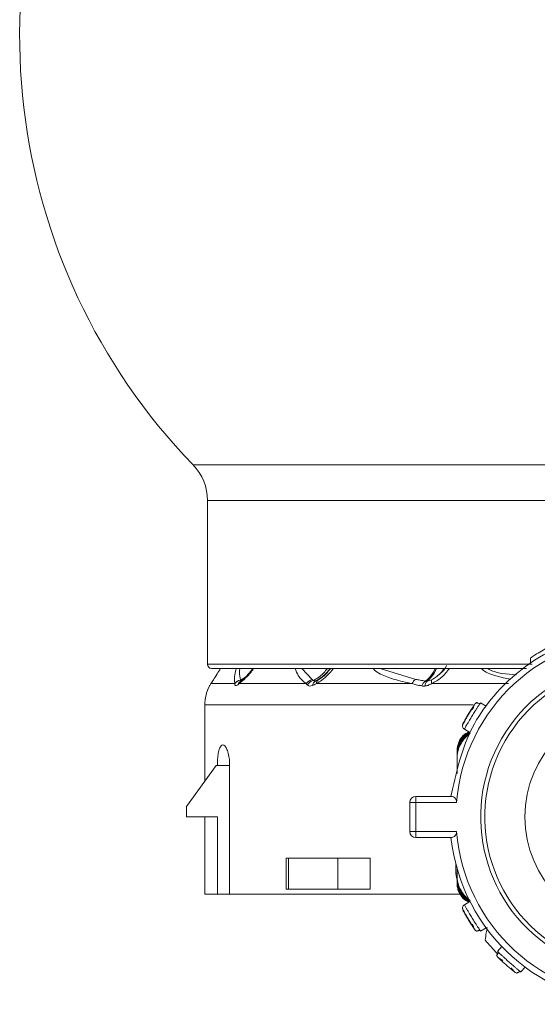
# Model space of a CAD drawing. Header units: millimetres. Extents: x -458 to 1924, y -69 to 430.
# Tile 1 of 49: x -455 to -430, y 153 to 201. Entities that reach past the tile are written whole.
import ezdxf

# ---------------------------------------------------------------- set-up
doc = ezdxf.new("R2010")
doc.units = ezdxf.units.MM

# ---------------------------------------------------------------- blocks, each defined once
blk = doc.blocks.new('Drawing View4')
at = {"color": 7, "linetype": 'Continuous', "lineweight": 18}
for p, q in [((0, 0), (-43.154, 0)), ((-0.702, -1.737), (-42.452, -1.737)), ((-42.452, -1.737), (-42.452, -9.687)), ((-26.761, -9.624), (-26.761, -9.382)), ((-26.676, -9.687), (-42.452, -9.687)), ((-42.252, -9.887), (-26.955, -9.887)), ((-37.372, -10.433), (-37.868, -9.887)), ((-32.33, -10.42), (-34.054, -9.887)), ((-40.819, -10.502), (-40.864, -10.53)), ((-40.846, -10.455), (-40.598, -10.306)), ((-37.104, -10.468), (-37.114, -10.464)), ((-36.923, -10.351), (-37.06, -10.437)), ((-42.287, -10.628), (-41.125, -10.628)), ((-40.905, -10.628), (-37.657, -10.628)), ((-37.161, -10.628), (-32.514, -10.628)), ((-31.554, -10.628), (-27.828, -10.628)), ((-42.577, -11.657), (-42.577, -15.367)), ((-29.548, -11.657), (-42.577, -11.657)), ((-28.918, -11.725), (-29.186, -11.56)), ((-30.064, -12.651), (-30.065, -12.653)), ((-29.97, -12.839), (-29.701, -13.004)), ((-29.686, -13.033), (-29.999, -13.318)), ((-30.327, -13.888), (-30.327, -13.962)), ((-30.327, -14.073), (-30.327, -14.147)), ((-30.327, -14.996), (-30.327, -14.147)), ((-30.327, -14.258), (-30.327, -14.996)), ((-42.023, -14.603), (-43.473, -16.603)), ((-41.973, -14.603), (-42.023, -14.603)), ((-41.376, -14.603), (-41.973, -14.603)), ((-41.376, -14.603), (-41.376, -20.853)), ((-32.322, -16.403), (-32.322, -16.103)), ((-32.322, -16.103), (-30.622, -16.103)), ((-43.473, -17.103), (-43.473, -16.603)), ((-32.622, -16.403), (-32.322, -16.403)), ((-32.622, -16.403), (-32.622, -17.803)), ((-32.322, -16.403), (-30.349, -16.403)), ((-32.322, -16.403), (-32.322, -17.803)), ((-41.973, -17.103), (-43.473, -17.103)), ((-42.577, -17.103), (-42.577, -20.853)), ((-41.973, -20.853), (-41.973, -17.103)), ((-32.322, -17.803), (-32.622, -17.803)), ((-32.322, -18.103), (-32.322, -17.803)), ((-30.349, -17.803), (-32.322, -17.803)), ((-30.622, -18.103), (-32.322, -18.103)), ((-38.628, -19.103), (-38.628, -20.603)), ((-38.628, -19.103), (-38.513, -19.103)), ((-38.513, -20.603), (-38.513, -19.103)), ((-36.116, -19.103), (-38.513, -19.103)), ((-36.116, -19.103), (-36.116, -20.603)), ((-36.116, -19.103), (-34.553, -19.103)), ((-34.553, -19.103), (-34.553, -20.603)), ((-30.377, -19.42), (-30.377, -19.853)), ((-30.327, -19.948), (-30.327, -19.602)), ((-30.327, -19.853), (-30.377, -19.853)), ((-30.327, -20.059), (-30.327, -19.948)), ((-30.327, -20.133), (-30.327, -20.059)), ((-30.327, -20.318), (-30.327, -20.244)), ((-42.577, -20.853), (-41.973, -20.853)), ((-41.376, -20.853), (-41.973, -20.853)), ((-41.376, -20.853), (-30.164, -20.853)), ((-38.513, -20.603), (-38.628, -20.603)), ((-36.116, -20.603), (-38.513, -20.603)), ((-36.116, -20.603), (-34.553, -20.603)), ((-29.994, -20.893), (-29.686, -21.172)), ((-29.701, -21.202), (-29.97, -21.367)), ((-29.186, -22.646), (-28.918, -22.481)), ((-28.147, -23.399), (-28.356, -23.635)), ((-27.506, -24.653), (-27.44, -24.687)), ((-27.232, -24.629), (-27.024, -24.393))]:
    blk.add_line(p, q, dxfattribs=at)
at = {"color": 7, "linetype": 'Continuous', "lineweight": 18, "flags": 128}
blk.add_lwpolyline([(-30.377, -19.853), (-30.358, -20.048), (-30.327, -20.165)], dxfattribs=at)
at = {"color": 7, "linetype": 'Continuous', "lineweight": 18}
blk.add_circle((-21.577, -17.103), 5.45, dxfattribs=at)
for centre, radius, start, end in [((-21.577, 20.843), 30, 0, 224.009), ((-44.952, -1.737), 2.5, 0, 44.009), ((-21.577, -17.103), 8.8, 4.5625, 175.4375), ((-21.577, -17.103), 7.6, 60, 240), ((-42.252, -9.687), 0.2, 180, 270), ((-21.577, -17.103), 7.4, 60, 240), ((-40.763, -10.915), 0.467, 100.1767, 140.9652), ((-40.759, -10.92), 0.469, 100.9163, 141.4811), ((-40.665, -10.798), 0.333, 118.3892, 159.524), ((-40.639, -10.719), 0.281, 129.7536, 161.1284), ((-37.213, -10.972), 0.562, 106.3755, 142.1998), ((-37.15, -11.011), 0.56, 106.6776, 144.5381), ((-37.025, -10.777), 0.33, 119.6069, 170.7235), ((-36.959, -10.613), 0.203, 119.953, 184.2542), ((-32.083, -10.824), 0.473, 121.542, 155.5687), ((-31.592, -10.898), 0.476, 123.312, 160.839), ((-31.503, -10.779), 0.392, 135.1957, 175.4112), ((-31.282, -10.521), 0.292, 163.2772, 201.4279), ((-40.577, -11.657), 2, 153.118, 180), ((-32.322, -16.403), 0.3, 90, 180), ((-32.322, -17.803), 0.3, 180, 270), ((-21.577, -17.103), 9.1, 186.309, 353.691), ((-21.577, -17.103), 8.8, 184.5625, 355.4375), ((-21.577, -17.103), 9.5, 219.0016, 224.3131)]:
    blk.add_arc(centre, radius, start, end, dxfattribs=at)
for points in [[(-30.622, -16.103), (-30.383, -15.015), (-29.905, -12.839), (-27.77, -10.173), (-24.903, -8.412), (-21.577, -7.799), (-18.251, -8.412), (-15.384, -10.173), (-13.249, -12.839), (-12.771, -15.015), (-12.532, -16.103)], [(-30.042, -12.574), (-30.051, -12.598), (-30.07, -12.645), (-30.063, -12.722), (-30.03, -12.793), (-29.99, -12.824), (-29.97, -12.839)]]:
    blk.add_open_spline(points, degree=3, dxfattribs=at)
for points, knots in [([(-26.761, -9.382), (-26.757, -9.379), (-26.749, -9.374), (-26.664, -9.317), (-26.472, -9.193), (-26.143, -8.997), (-25.752, -8.788), (-25.348, -8.598), (-25.05, -8.475), (-24.87, -8.405), (-24.769, -8.368), (-24.703, -8.344), (-24.695, -8.341), (-24.691, -8.34)], [0, 0, 0, 0, 0.060058, 0.121373, 0.242824, 0.369606, 0.499838, 0.629592, 0.754948, 0.816741, 0.877799, 0.939002, 1, 1, 1, 1]), ([(-42.287, -10.628), (-42.249, -10.569), (-42.168, -10.444), (-42, -10.183), (-41.872, -9.979), (-41.814, -9.887)], [0, 0, 0, 0, 0.327806, 0.696077, 1, 1, 1, 1]), ([(-41.126, -10.621), (-41.139, -10.489), (-41.158, -10.287), (-41.076, -9.99), (-41.047, -9.887)], [0, 0, 0, 0, 0.65376, 1, 1, 1, 1]), ([(-40.846, -10.455), (-40.877, -10.334), (-40.919, -10.175), (-40.889, -9.943), (-40.881, -9.887)], [0, 0, 0, 0, 0.758653, 1, 1, 1, 1]), ([(-40.209, -9.887), (-40.224, -9.909), (-40.344, -10.086), (-40.597, -10.369), (-40.805, -10.543), (-40.905, -10.628)], [0, 0, 0, 0, 0.068262, 0.54938, 1, 1, 1, 1]), ([(-40.241, -9.887), (-40.322, -9.992), (-40.461, -10.173), (-40.668, -10.383), (-40.782, -10.473), (-40.838, -10.518)], [0, 0, 0, 0, 0.413093, 0.708301, 1, 1, 1, 1]), ([(-37.657, -10.628), (-37.8, -10.511), (-38.038, -10.317), (-38.144, -10.009), (-38.186, -9.887)], [0, 0, 0, 0, 0.602045, 1, 1, 1, 1]), ([(-37.311, -10.474), (-37.236, -10.435), (-37.053, -10.339), (-36.821, -10.139), (-36.683, -9.959), (-36.628, -9.887)], [0, 0, 0, 0, 0.29204, 0.713629, 1, 1, 1, 1]), ([(-37.188, -10.49), (-37.116, -10.453), (-36.94, -10.36), (-36.71, -10.149), (-36.554, -9.979), (-36.502, -9.89), (-36.5, -9.887)], [0, 0, 0, 0, 0.28583, 0.698372, 0.989823, 1, 1, 1, 1]), ([(-36.33, -9.887), (-36.337, -9.896), (-36.41, -10), (-36.599, -10.201), (-36.873, -10.457), (-37.074, -10.576), (-37.161, -10.628)], [0, 0, 0, 0, 0.029365, 0.330402, 0.706505, 1, 1, 1, 1]), ([(-36.464, -9.887), (-36.542, -9.983), (-36.676, -10.151), (-36.907, -10.349), (-37.051, -10.438), (-37.122, -10.482)], [0, 0, 0, 0, 0.403515, 0.704955, 1, 1, 1, 1]), ([(-32.514, -10.628), (-32.809, -10.565), (-33.361, -10.449), (-33.953, -10.219), (-34.291, -10.034), (-34.38, -9.915), (-34.401, -9.887)], [0, 0, 0, 0, 0.408322, 0.76264, 0.943754, 1, 1, 1, 1]), ([(-31.853, -10.501), (-31.734, -10.4), (-31.559, -10.253), (-31.436, -9.975), (-31.397, -9.887)], [0, 0, 0, 0, 0.681942, 1, 1, 1, 1]), ([(-31.781, -10.503), (-31.728, -10.459), (-31.604, -10.355), (-31.446, -10.149), (-31.362, -9.957), (-31.332, -9.887)], [0, 0, 0, 0, 0.31705, 0.750332, 1, 1, 1, 1]), ([(-30.691, -9.887), (-30.816, -10.046), (-31.053, -10.349), (-31.393, -10.538), (-31.554, -10.628)], [0, 0, 0, 0, 0.525536, 1, 1, 1, 1]), ([(-31.272, -10.228), (-31.221, -10.195), (-31.09, -10.113), (-31.005, -9.972), (-30.954, -9.887)], [0, 0, 0, 0, 0.39334, 1, 1, 1, 1]), ([(-30.832, -9.75), (-30.835, -9.756), (-30.904, -9.907), (-31.029, -10.049), (-31.163, -10.159), (-31.165, -10.161)], [0, 0, 0, 0, 0.038834, 0.98682, 1, 1, 1, 1]), ([(-27.722, -10.42), (-27.965, -10.367), (-28.471, -10.258), (-28.975, -10.081), (-29.147, -9.897), (-29.156, -9.887)], [0, 0, 0, 0, 0.466425, 0.97005, 1, 1, 1, 1]), ([(-27.433, -10.193), (-27.92, -10.166), (-28.45, -10.138), (-28.835, -9.905), (-28.866, -9.887)], [0, 0, 0, 0, 0.919614, 1, 1, 1, 1]), ([(-40.82, -10.499), (-40.826, -10.5), (-40.841, -10.501), (-40.852, -10.488), (-40.849, -10.469), (-40.847, -10.46)], [0, 0, 0, 0, 0.243761, 0.617225, 1, 1, 1, 1]), ([(-40.847, -10.46), (-40.847, -10.459), (-40.847, -10.457), (-40.846, -10.456), (-40.846, -10.455)], [0, 0, 0, 0, 0.5572157, 1, 1, 1, 1]), ([(-37.311, -10.474), (-37.323, -10.467), (-37.343, -10.453), (-37.363, -10.439), (-37.372, -10.433)], [0, 0, 0, 0, 0.562686, 1, 1, 1, 1]), ([(-37.188, -10.49), (-37.217, -10.496), (-37.272, -10.507), (-37.299, -10.485), (-37.311, -10.474)], [0, 0, 0, 0, 0.540903, 1, 1, 1, 1]), ([(-37.06, -10.437), (-37.085, -10.45), (-37.129, -10.471), (-37.17, -10.484), (-37.188, -10.49)], [0, 0, 0, 0, 0.569816, 1, 1, 1, 1]), ([(-31.853, -10.501), (-31.944, -10.486), (-32.105, -10.461), (-32.262, -10.433), (-32.33, -10.42)], [0, 0, 0, 0, 0.565432, 1, 1, 1, 1]), ([(-31.781, -10.503), (-31.795, -10.504), (-31.82, -10.506), (-31.843, -10.502), (-31.853, -10.501)], [0, 0, 0, 0, 0.559121, 1, 1, 1, 1]), ([(-31.562, -10.437), (-31.599, -10.453), (-31.672, -10.485), (-31.745, -10.497), (-31.781, -10.503)], [0, 0, 0, 0, 0.509913, 1, 1, 1, 1]), ([(-31.165, -10.161), (-31.226, -10.215), (-31.347, -10.322), (-31.491, -10.399), (-31.562, -10.437)], [0, 0, 0, 0, 0.504489, 1, 1, 1, 1]), ([(-42.33, -10.699), (-42.335, -10.708), (-42.357, -10.745), (-42.364, -10.758), (-42.355, -10.742), (-42.329, -10.695), (-42.3, -10.649), (-42.287, -10.628)], [0, 0, 0, 0, 0.087747, 0.363021, 0.591323, 0.814318, 1, 1, 1, 1]), ([(-41.125, -10.628), (-41.126, -10.627), (-41.126, -10.624), (-41.126, -10.622), (-41.126, -10.621)], [0, 0, 0, 0, 0.558902, 1, 1, 1, 1]), ([(-40.977, -10.681), (-40.999, -10.694), (-41.042, -10.719), (-41.088, -10.717), (-41.12, -10.69), (-41.124, -10.649), (-41.125, -10.628)], [0, 0, 0, 0, 0.249494, 0.497197, 0.746131, 1, 1, 1, 1]), ([(-40.905, -10.628), (-40.919, -10.639), (-40.944, -10.659), (-40.967, -10.674), (-40.977, -10.681)], [0, 0, 0, 0, 0.559965, 1, 1, 1, 1]), ([(-37.607, -10.686), (-37.617, -10.675), (-37.634, -10.656), (-37.65, -10.637), (-37.657, -10.628)], [0, 0, 0, 0, 0.561612, 1, 1, 1, 1]), ([(-37.35, -10.724), (-37.4, -10.736), (-37.476, -10.754), (-37.559, -10.728), (-37.591, -10.7), (-37.607, -10.686)], [0, 0, 0, 0, 0.4808387, 0.7383008, 1, 1, 1, 1]), ([(-37.161, -10.628), (-37.198, -10.65), (-37.262, -10.689), (-37.324, -10.713), (-37.35, -10.724)], [0, 0, 0, 0, 0.56467, 1, 1, 1, 1]), ([(-32.041, -10.742), (-32.131, -10.722), (-32.292, -10.686), (-32.446, -10.645), (-32.514, -10.628)], [0, 0, 0, 0, 0.564676, 1, 1, 1, 1]), ([(-31.893, -10.748), (-31.922, -10.75), (-31.973, -10.754), (-32.02, -10.746), (-32.041, -10.742)], [0, 0, 0, 0, 0.559055, 1, 1, 1, 1]), ([(-31.554, -10.628), (-31.615, -10.659), (-31.726, -10.717), (-31.841, -10.738), (-31.893, -10.748)], [0, 0, 0, 0, 0.541803, 1, 1, 1, 1]), ([(-30.042, -12.574), (-30.038, -12.567), (-30.03, -12.552), (-29.968, -12.438), (-29.876, -12.276), (-29.763, -12.086), (-29.646, -11.9), (-29.543, -11.745), (-29.469, -11.638), (-29.46, -11.624), (-29.455, -11.617)], [0, 0, 0, 0, 0.123327, 0.248039, 0.373729, 0.500052, 0.626334, 0.751958, 0.876621, 1, 1, 1, 1]), ([(-29.97, -12.839), (-29.966, -12.832), (-29.96, -12.82), (-29.917, -12.744), (-29.865, -12.652), (-29.797, -12.535), (-29.707, -12.382), (-29.592, -12.191), (-29.474, -12.003), (-29.379, -11.852), (-29.306, -11.74), (-29.25, -11.655), (-29.228, -11.623), (-29.22, -11.61)], [0, 0, 0, 0, 0.123193, 0.19963, 0.285796, 0.371935, 0.448355, 0.571553, 0.694747, 0.771169, 0.857312, 0.943534, 1, 1, 1, 1]), ([(-29.507, -11.718), (-29.534, -11.757), (-29.587, -11.837), (-29.684, -11.988), (-29.768, -12.123), (-29.813, -12.202), (-29.829, -12.228)], [0, 0, 0, 0, 0.283378, 0.567938, 0.853248, 1, 1, 1, 1]), ([(-29.48, -11.653), (-29.483, -11.658), (-29.488, -11.668), (-29.507, -11.715), (-29.534, -11.787), (-29.557, -11.855), (-29.569, -11.89)], [0, 0, 0, 0, 0.227906, 0.471042, 0.728935, 1, 1, 1, 1]), ([(-29.455, -11.617), (-29.439, -11.596), (-29.417, -11.569), (-29.385, -11.557), (-29.377, -11.554)], [0, 0, 0, 0, 0.744589, 1, 1, 1, 1]), ([(-29.346, -11.57), (-29.348, -11.562), (-29.352, -11.543), (-29.369, -11.548), (-29.378, -11.551)], [0, 0, 0, 0, 0.443444, 1, 1, 1, 1]), ([(-29.208, -11.615), (-29.219, -11.608), (-29.24, -11.594), (-29.277, -11.581), (-29.317, -11.575), (-29.344, -11.577), (-29.357, -11.578)], [0, 0, 0, 0, 0.232664, 0.479578, 0.736996, 1, 1, 1, 1]), ([(-29.22, -11.61), (-29.217, -11.605), (-29.192, -11.569), (-29.189, -11.564), (-29.186, -11.56)], [0, 0, 0, 0, 0.139679, 1, 1, 1, 1]), ([(-29.829, -12.228), (-29.844, -12.254), (-29.891, -12.332), (-29.956, -12.449), (-30.017, -12.562), (-30.057, -12.638), (-30.062, -12.648), (-30.065, -12.653)], [0, 0, 0, 0, 0.108658, 0.332006, 0.554933, 0.777468, 1, 1, 1, 1]), ([(-30.327, -13.888), (-30.31, -13.75), (-30.277, -13.478), (-30.058, -13.146), (-29.849, -13.024), (-29.756, -12.97)], [0, 0, 0, 0, 0.365361, 0.718401, 1, 1, 1, 1]), ([(-29.736, -12.983), (-29.826, -13.036), (-30.044, -13.164), (-30.279, -13.516), (-30.311, -13.813), (-30.327, -13.962)], [0, 0, 0, 0, 0.25938, 0.62929, 1, 1, 1, 1]), ([(-29.712, -12.998), (-29.811, -13.064), (-30.039, -13.216), (-30.273, -13.601), (-30.309, -13.914), (-30.327, -14.073)], [0, 0, 0, 0, 0.27551, 0.63061, 1, 1, 1, 1]), ([(-29.698, -13.012), (-29.805, -13.088), (-30.042, -13.257), (-30.275, -13.666), (-30.31, -13.986), (-30.327, -14.147)], [0, 0, 0, 0, 0.287855, 0.643345, 1, 1, 1, 1]), ([(-29.999, -13.318), (-30.092, -13.458), (-30.281, -13.743), (-30.311, -14.084), (-30.327, -14.258)], [0, 0, 0, 0, 0.489594, 1, 1, 1, 1]), ([(-41.973, -14.603), (-41.972, -14.528), (-41.969, -14.344), (-41.94, -14.069), (-41.884, -13.818), (-41.806, -13.649), (-41.709, -13.584), (-41.604, -13.635), (-41.502, -13.804), (-41.422, -14.07), (-41.381, -14.355), (-41.377, -14.537), (-41.376, -14.603)], [0, 0, 0, 0, 0.070113, 0.172193, 0.275296, 0.380868, 0.489956, 0.602613, 0.717149, 0.830046, 0.937783, 1, 1, 1, 1]), ([(-30.622, -16.103), (-30.58, -16.108), (-30.504, -16.116), (-30.424, -16.177), (-30.38, -16.241), (-30.359, -16.292), (-30.347, -16.347), (-30.349, -16.384), (-30.349, -16.403)], [0, 0, 0, 0, 0.312972, 0.575647, 0.691755, 0.800836, 0.901278, 1, 1, 1, 1]), ([(-30.349, -17.803), (-30.349, -17.821), (-30.347, -17.858), (-30.359, -17.913), (-30.38, -17.965), (-30.424, -18.029), (-30.505, -18.09), (-30.581, -18.098), (-30.622, -18.103)], [0, 0, 0, 0, 0.097753, 0.197421, 0.308109, 0.425907, 0.688339, 1, 1, 1, 1]), ([(-30.327, -19.948), (-30.311, -20.123), (-30.281, -20.467), (-30.088, -20.753), (-29.994, -20.893)], [0, 0, 0, 0, 0.510317, 1, 1, 1, 1]), ([(-30.327, -20.059), (-30.31, -20.219), (-30.275, -20.54), (-30.042, -20.949), (-29.805, -21.118), (-29.698, -21.194)], [0, 0, 0, 0, 0.356662, 0.712158, 1, 1, 1, 1]), ([(-30.327, -20.133), (-30.309, -20.292), (-30.273, -20.605), (-30.039, -20.99), (-29.811, -21.142), (-29.712, -21.208)], [0, 0, 0, 0, 0.36938, 0.724507, 1, 1, 1, 1]), ([(-30.327, -20.244), (-30.311, -20.392), (-30.279, -20.69), (-30.044, -21.041), (-29.826, -21.17), (-29.736, -21.223)], [0, 0, 0, 0, 0.370547, 0.740637, 1, 1, 1, 1]), ([(-29.756, -21.236), (-29.849, -21.182), (-30.06, -21.061), (-30.23, -20.787), (-30.315, -20.527), (-30.323, -20.388), (-30.327, -20.318)], [0, 0, 0, 0, 0.281087, 0.63342, 0.815104, 1, 1, 1, 1]), ([(-30.158, -20.853), (-30.117, -20.925), (-30.023, -21.093), (-29.852, -21.184), (-29.756, -21.235)], [0, 0, 0, 0, 0.433665, 1, 1, 1, 1]), ([(-30.064, -21.553), (-30.064, -21.53), (-30.063, -21.482), (-30.03, -21.413), (-29.99, -21.382), (-29.97, -21.367)], [0, 0, 0, 0, 0.311559, 0.65578, 1, 1, 1, 1]), ([(-29.22, -22.595), (-29.228, -22.583), (-29.25, -22.55), (-29.306, -22.466), (-29.379, -22.353), (-29.474, -22.203), (-29.592, -22.015), (-29.707, -21.824), (-29.797, -21.671), (-29.865, -21.554), (-29.917, -21.462), (-29.96, -21.385), (-29.966, -21.374), (-29.97, -21.367)], [0, 0, 0, 0, 0.056465, 0.142687, 0.228831, 0.305254, 0.428447, 0.551647, 0.628067, 0.714206, 0.800371, 0.876807, 1, 1, 1, 1]), ([(-30.065, -21.552), (-30.062, -21.558), (-30.057, -21.568), (-30.017, -21.644), (-29.956, -21.757), (-29.891, -21.874), (-29.844, -21.952), (-29.829, -21.978)], [0, 0, 0, 0, 0.222533, 0.445068, 0.667996, 0.891345, 1, 1, 1, 1]), ([(-29.455, -22.589), (-29.46, -22.582), (-29.469, -22.568), (-29.543, -22.461), (-29.646, -22.306), (-29.763, -22.119), (-29.876, -21.93), (-29.968, -21.768), (-30.03, -21.654), (-30.038, -21.639), (-30.042, -21.631)], [0, 0, 0, 0, 0.123378, 0.248041, 0.373662, 0.49995, 0.626272, 0.751963, 0.876674, 1, 1, 1, 1]), ([(-29.829, -21.978), (-29.813, -22.004), (-29.768, -22.083), (-29.684, -22.218), (-29.587, -22.369), (-29.534, -22.448), (-29.507, -22.488)], [0, 0, 0, 0, 0.146755, 0.432065, 0.716623, 1, 1, 1, 1]), ([(-29.569, -22.316), (-29.557, -22.351), (-29.534, -22.419), (-29.507, -22.491), (-29.488, -22.538), (-29.483, -22.548), (-29.48, -22.553)], [0, 0, 0, 0, 0.271066, 0.528959, 0.772095, 1, 1, 1, 1]), ([(-28.96, -23.082), (-28.942, -22.966), (-28.91, -22.763), (-28.878, -22.558), (-28.864, -22.469)], [0, 0, 0, 0, 0.569214, 1, 1, 1, 1]), ([(-29.455, -22.589), (-29.439, -22.61), (-29.418, -22.637), (-29.386, -22.648), (-29.378, -22.651)], [0, 0, 0, 0, 0.751955, 1, 1, 1, 1]), ([(-29.379, -22.654), (-29.37, -22.657), (-29.352, -22.663), (-29.348, -22.644), (-29.346, -22.635)], [0, 0, 0, 0, 0.553128, 1, 1, 1, 1]), ([(-29.357, -22.628), (-29.344, -22.629), (-29.317, -22.631), (-29.277, -22.624), (-29.24, -22.612), (-29.219, -22.598), (-29.208, -22.591)], [0, 0, 0, 0, 0.2630041, 0.5204217, 0.7673362, 1, 1, 1, 1]), ([(-29.186, -22.646), (-29.189, -22.642), (-29.192, -22.637), (-29.217, -22.601), (-29.22, -22.595)], [0, 0, 0, 0, 0.860318, 1, 1, 1, 1]), ([(-28.376, -23.793), (-28.384, -23.793), (-28.404, -23.794), (-28.401, -23.812), (-28.4, -23.822)], [0, 0, 0, 0, 0.4456117, 1, 1, 1, 1]), ([(-28.374, -23.795), (-28.383, -23.795), (-28.402, -23.796), (-28.399, -23.813), (-28.398, -23.823)], [0, 0, 0, 0, 0.433464, 1, 1, 1, 1]), ([(-28.347, -23.909), (-28.364, -23.89), (-28.387, -23.864), (-28.393, -23.831), (-28.395, -23.822)], [0, 0, 0, 0, 0.745339, 1, 1, 1, 1]), ([(-28.308, -23.664), (-28.316, -23.674), (-28.334, -23.693), (-28.353, -23.727), (-28.366, -23.762), (-28.368, -23.785), (-28.369, -23.795)], [0, 0, 0, 0, 0.248178, 0.511694, 0.786527, 1, 1, 1, 1]), ([(-28.306, -23.667), (-28.314, -23.676), (-28.331, -23.695), (-28.35, -23.729), (-28.364, -23.767), (-28.366, -23.794), (-28.368, -23.807)], [0, 0, 0, 0, 0.232511, 0.47939, 0.736872, 1, 1, 1, 1]), ([(-28.312, -23.678), (-28.316, -23.673), (-28.348, -23.643), (-28.352, -23.639), (-28.356, -23.635)], [0, 0, 0, 0, 0.1452008, 1, 1, 1, 1]), ([(-27.506, -24.653), (-27.513, -24.648), (-27.525, -24.638), (-27.628, -24.557), (-27.771, -24.439), (-27.938, -24.294), (-28.101, -24.146), (-28.236, -24.019), (-28.329, -23.927), (-28.341, -23.915), (-28.347, -23.909)], [0, 0, 0, 0, 0.1231666, 0.2479378, 0.3736502, 0.4999897, 0.6262864, 0.7519262, 0.8766052, 1, 1, 1, 1]), ([(-27.277, -24.593), (-27.29, -24.582), (-27.32, -24.557), (-27.399, -24.492), (-27.502, -24.406), (-27.637, -24.29), (-27.805, -24.145), (-27.97, -23.996), (-28.101, -23.875), (-28.2, -23.784), (-28.273, -23.715), (-28.301, -23.688), (-28.312, -23.678)], [0, 0, 0, 0, 0.070164, 0.169634, 0.269982, 0.358966, 0.502273, 0.645746, 0.734686, 0.834905, 0.935321, 1, 1, 1, 1]), ([(-28.314, -23.942), (-28.31, -23.946), (-28.301, -23.953), (-28.258, -23.98), (-28.191, -24.019), (-28.128, -24.054), (-28.095, -24.072)], [0, 0, 0, 0, 0.227745, 0.47082, 0.728768, 1, 1, 1, 1]), ([(-27.688, -24.432), (-27.667, -24.461), (-27.626, -24.518), (-27.581, -24.578), (-27.551, -24.616), (-27.543, -24.623), (-27.54, -24.626)], [0, 0, 0, 0, 0.271217, 0.529163, 0.772251, 1, 1, 1, 1]), ([(-27.44, -24.688), (-27.428, -24.689), (-27.405, -24.693), (-27.394, -24.679), (-27.399, -24.661), (-27.399, -24.659)], [0, 0, 0, 0, 0.457166, 0.936907, 1, 1, 1, 1]), ([(-27.4, -24.663), (-27.387, -24.66), (-27.361, -24.655), (-27.324, -24.637), (-27.292, -24.614), (-27.275, -24.594), (-27.267, -24.585)], [0, 0, 0, 0, 0.263111, 0.520586, 0.76747, 1, 1, 1, 1]), ([(-27.232, -24.629), (-27.236, -24.626), (-27.24, -24.623), (-27.273, -24.596), (-27.277, -24.593)], [0, 0, 0, 0, 0.886327, 1, 1, 1, 1])]:
    blk.add_open_spline(points, degree=3, knots=knots, dxfattribs=at)

msp = doc.modelspace()

# ---------------------------------------------------------------- block references
at = {"color": 7, "linetype": 'Continuous', "lineweight": 18}
msp.add_blockref('Drawing View4', (-403.89, 179.211), dxfattribs=at)

doc.saveas('drawing.dxf')
